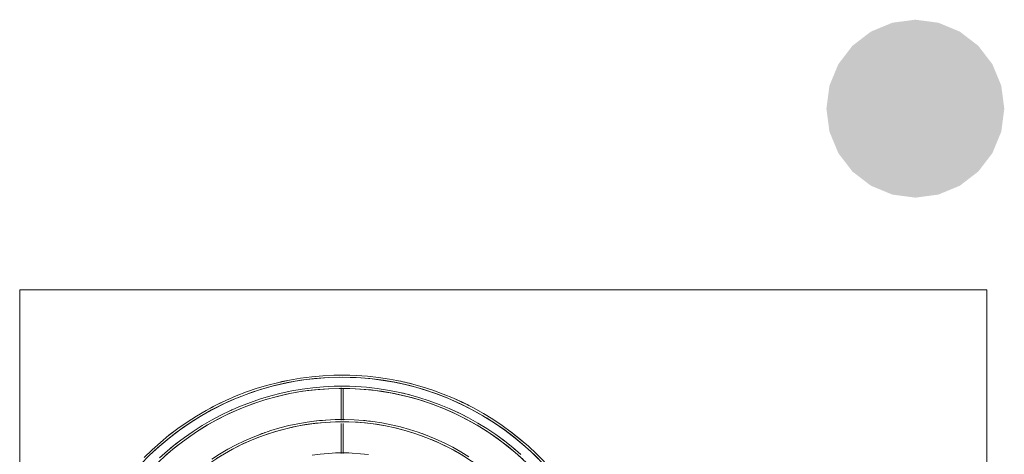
# Model space of a CAD drawing. Header units: millimetres. Extents: x -5998 to 64464, y -2232 to 8822.
# Tile 40 of 52: x 46367 to 47253, y 3287 to 3678. Entities that reach past the tile are written whole.
import ezdxf

# ---------------------------------------------------------------- set-up
doc = ezdxf.new("R2010")
doc.units = ezdxf.units.MM
doc.layers.add('A-DETL-GENF', color=92, linetype='Continuous', lineweight=18)
doc.layers.add('M-EQPM', color=50, linetype='Continuous', lineweight=18)

# ---------------------------------------------------------------- blocks, each defined once
blk = doc.blocks.new('Outdoor_Condenser_Unit_Single_Fan_15958 - Generic _Without Brackets_-V5-ELEVAÇÃO 4 - MAPEAMENTO DE DANOS')
at = {"layer": 'M-EQPM'}
for p, q in [((7036.1, 3435), (7906.1, 3435)), ((7036.1, 2780), (7036.1, 3435)), ((7906.1, 3435), (7906.1, 2780)), ((7325.1, 3346.91), (7325.1, 3318)), ((7327.1, 3317.84), (7327.1, 3345.89)), ((7433.72, 3331.99), (7434.52, 3331.6)), ((7433.72, 3331.99), (7434.52, 3331.6)), ((7433.72, 3331.99), (7434.52, 3331.6)), ((7433.72, 3331.99), (7434.52, 3331.6)), ((7433.72, 3331.99), (7434.52, 3331.6)), ((7433.72, 3331.99), (7434.52, 3331.6)), ((7433.72, 3331.99), (7434.52, 3331.6)), ((7221.54, 3324.63), (7221.48, 3324.61)), ((7325.1, 3315.02), (7325.1, 3287.81)), ((7327.1, 3287.97), (7327.1, 3315))]:
    blk.add_line(p, q, dxfattribs=at)
at = {"layer": 'M-EQPM', "flags": 128}
for points in [[(7508.04, 3280.42), (7500.98, 3287.56), (7493.64, 3294.41), (7486.03, 3300.96), (7478.16, 3307.2), (7470.06, 3313.12), (7461.72, 3318.71), (7453.16, 3323.96), (7444.41, 3328.87), (7435.46, 3333.43), (7426.34, 3337.62), (7417.06, 3341.44), (7407.63, 3344.89), (7398.07, 3347.96), (7388.4, 3350.65), (7378.62, 3352.94), (7368.77, 3354.85), (7358.84, 3356.36), (7348.86, 3357.47), (7338.85, 3358.18), (7328.81, 3358.49), (7318.77, 3358.39), (7308.75, 3357.9), (7298.75, 3357), (7288.79, 3355.71), (7278.9, 3354.02), (7269.08, 3351.94), (7259.35, 3349.46), (7249.72, 3346.6), (7240.22, 3343.35), (7230.86, 3339.73), (7221.65, 3335.73), (7212.61, 3331.37), (7203.75, 3326.66), (7195.08, 3321.59), (7186.62, 3316.18), (7178.39, 3310.43), (7170.39, 3304.36), (7162.64, 3297.98), (7155.16, 3291.29), (7147.95, 3284.31)], [(7152.62, 3286.12), (7159.91, 3292.92), (7167.45, 3299.41), (7175.25, 3305.6), (7183.3, 3311.48), (7191.57, 3317.03), (7200.05, 3322.24), (7208.74, 3327.11), (7217.62, 3331.63), (7226.67, 3335.78), (7235.88, 3339.58), (7245.23, 3343), (7254.71, 3346.05), (7264.31, 3348.71), (7274, 3350.99), (7283.78, 3352.88), (7293.63, 3354.37), (7303.53, 3355.47), (7313.46, 3356.18), (7323.42, 3356.49), (7333.37, 3356.39), (7343.32, 3355.9), (7353.24, 3355.02), (7363.12, 3353.73), (7372.93, 3352.06), (7382.68, 3349.99), (7392.33, 3347.53), (7401.87, 3344.69), (7411.3, 3341.47), (7420.59, 3337.88), (7429.72, 3333.92), (7438.7, 3329.59), (7447.49, 3324.91), (7456.08, 3319.88), (7464.47, 3314.51), (7472.64, 3308.82), (7480.57, 3302.79), (7488.26, 3296.46), (7495.69, 3289.83), (7502.84, 3282.9)], [(7435.06, 3333.61), (7426.34, 3337.62), (7417.06, 3341.44), (7407.63, 3344.89), (7398.07, 3347.96), (7388.4, 3350.65), (7378.62, 3352.94), (7368.77, 3354.85), (7358.84, 3356.36), (7348.86, 3357.47), (7338.85, 3358.18), (7328.81, 3358.49), (7318.77, 3358.39), (7308.75, 3357.9), (7298.75, 3357), (7288.79, 3355.71), (7278.9, 3354.02), (7269.08, 3351.94), (7259.35, 3349.46), (7249.72, 3346.6), (7240.22, 3343.35), (7230.86, 3339.73), (7221.65, 3335.73), (7217.76, 3333.86)], [(7435.06, 3333.61), (7426.34, 3337.62), (7417.06, 3341.44), (7407.63, 3344.89), (7398.07, 3347.96), (7388.4, 3350.65), (7378.62, 3352.94), (7368.77, 3354.85), (7358.84, 3356.36), (7348.86, 3357.47), (7338.85, 3358.18), (7328.81, 3358.49), (7318.77, 3358.39), (7308.75, 3357.9), (7298.75, 3357), (7288.79, 3355.71), (7278.9, 3354.02), (7269.08, 3351.94), (7259.35, 3349.46), (7249.72, 3346.6), (7240.22, 3343.35), (7230.86, 3339.73), (7221.65, 3335.73), (7217.76, 3333.86)], [(7435.06, 3333.61), (7426.34, 3337.62), (7417.06, 3341.44), (7407.63, 3344.89), (7398.07, 3347.96), (7388.4, 3350.65), (7378.62, 3352.94), (7368.77, 3354.85), (7358.84, 3356.36), (7348.86, 3357.47), (7338.85, 3358.18), (7328.81, 3358.49), (7318.77, 3358.39), (7308.75, 3357.9), (7298.75, 3357), (7288.79, 3355.71), (7278.9, 3354.02), (7269.08, 3351.94), (7259.35, 3349.46), (7249.72, 3346.6), (7240.22, 3343.35), (7230.86, 3339.73), (7221.65, 3335.73), (7217.76, 3333.86)], [(7435.06, 3333.61), (7426.34, 3337.62), (7417.06, 3341.44), (7407.63, 3344.89), (7398.07, 3347.96), (7388.4, 3350.65), (7378.62, 3352.94), (7368.77, 3354.85), (7358.84, 3356.36), (7348.86, 3357.47), (7338.85, 3358.18), (7328.81, 3358.49), (7318.77, 3358.39), (7308.75, 3357.9), (7298.75, 3357), (7288.79, 3355.71), (7278.9, 3354.02), (7269.08, 3351.94), (7259.35, 3349.46), (7249.72, 3346.6), (7240.22, 3343.35), (7230.86, 3339.73), (7221.65, 3335.73), (7217.76, 3333.86)], [(7435.06, 3333.61), (7426.34, 3337.62), (7417.06, 3341.44), (7407.63, 3344.89), (7398.07, 3347.96), (7388.4, 3350.65), (7378.62, 3352.94), (7368.77, 3354.85), (7358.84, 3356.36), (7348.86, 3357.47), (7338.85, 3358.18), (7328.81, 3358.49), (7318.77, 3358.39), (7308.75, 3357.9), (7298.75, 3357), (7288.79, 3355.71), (7278.9, 3354.02), (7269.08, 3351.94), (7259.35, 3349.46), (7249.72, 3346.6), (7240.22, 3343.35), (7230.86, 3339.73), (7221.65, 3335.73), (7217.76, 3333.86)], [(7435.06, 3333.61), (7426.34, 3337.62), (7417.06, 3341.44), (7407.63, 3344.89), (7398.07, 3347.96), (7388.4, 3350.65), (7378.62, 3352.94), (7368.77, 3354.85), (7358.84, 3356.36), (7348.86, 3357.47), (7338.85, 3358.18), (7328.81, 3358.49), (7318.77, 3358.39), (7308.75, 3357.9), (7298.75, 3357), (7288.79, 3355.71), (7278.9, 3354.02), (7269.08, 3351.94), (7259.35, 3349.46), (7249.72, 3346.6), (7240.22, 3343.35), (7230.86, 3339.73), (7221.65, 3335.73), (7217.76, 3333.86)], [(7435.06, 3333.61), (7426.34, 3337.62), (7417.06, 3341.44), (7407.63, 3344.89), (7398.07, 3347.96), (7388.4, 3350.65), (7378.62, 3352.94), (7368.77, 3354.85), (7358.84, 3356.36), (7348.86, 3357.47), (7338.85, 3358.18), (7328.81, 3358.49), (7318.77, 3358.39), (7308.75, 3357.9), (7298.75, 3357), (7288.79, 3355.71), (7278.9, 3354.02), (7269.08, 3351.94), (7259.35, 3349.46), (7249.72, 3346.6), (7240.22, 3343.35), (7230.86, 3339.73), (7221.65, 3335.73), (7217.76, 3333.86)], [(7486.96, 3286.96), (7479.66, 3293.25), (7472.11, 3299.24), (7464.32, 3304.93), (7456.32, 3310.29), (7448.1, 3315.34), (7439.69, 3320.05), (7431.1, 3324.42), (7422.34, 3328.45), (7413.43, 3332.12), (7404.38, 3335.43), (7395.2, 3338.38), (7385.91, 3340.96), (7376.53, 3343.17), (7367.07, 3344.99), (7357.54, 3346.44), (7347.96, 3347.51), (7338.34, 3348.19), (7328.71, 3348.49), (7319.07, 3348.4), (7309.44, 3347.92), (7299.84, 3347.06), (7290.28, 3345.82), (7280.78, 3344.2), (7271.35, 3342.2), (7262.01, 3339.82), (7252.77, 3337.07), (7243.65, 3333.95), (7234.66, 3330.48), (7225.81, 3326.64), (7217.13, 3322.45), (7208.62, 3317.93), (7200.3, 3313.06), (7192.18, 3307.86), (7184.27, 3302.35), (7176.6, 3296.52), (7169.16, 3290.39), (7161.97, 3283.97)], [(7166.58, 3285.47), (7173.82, 3291.71), (7181.31, 3297.65), (7189.03, 3303.29), (7196.97, 3308.61), (7205.12, 3313.61), (7213.46, 3318.29), (7221.98, 3322.62), (7230.66, 3326.62), (7239.5, 3330.26), (7248.48, 3333.54), (7257.58, 3336.47), (7266.79, 3339.02), (7276.1, 3341.21), (7285.48, 3343.02), (7294.93, 3344.46), (7304.43, 3345.52), (7313.97, 3346.19), (7323.52, 3346.49), (7333.08, 3346.4), (7342.63, 3345.93), (7352.15, 3345.08), (7361.63, 3343.84), (7371.05, 3342.23), (7380.4, 3340.25), (7389.67, 3337.89), (7398.83, 3335.17), (7407.88, 3332.08), (7416.79, 3328.63), (7425.56, 3324.82), (7434.17, 3320.67), (7442.61, 3316.18), (7450.86, 3311.35), (7458.92, 3306.2), (7466.76, 3300.73), (7474.37, 3294.95), (7481.75, 3288.87), (7488.88, 3282.5)], [(7216.82, 3333.4), (7212.61, 3331.37), (7203.75, 3326.66), (7195.08, 3321.59), (7186.62, 3316.18), (7178.39, 3310.43), (7170.39, 3304.36), (7162.64, 3297.98), (7155.16, 3291.29), (7147.95, 3284.31)], [(7216.82, 3333.4), (7212.61, 3331.37), (7203.75, 3326.66), (7195.08, 3321.59), (7186.62, 3316.18), (7178.39, 3310.43), (7170.39, 3304.36), (7162.64, 3297.98), (7155.16, 3291.29), (7147.95, 3284.31)], [(7216.82, 3333.4), (7212.61, 3331.37), (7203.75, 3326.66), (7195.08, 3321.59), (7186.62, 3316.18), (7178.39, 3310.43), (7170.39, 3304.36), (7162.64, 3297.98), (7155.16, 3291.29), (7147.95, 3284.31)], [(7216.82, 3333.4), (7212.61, 3331.37), (7203.75, 3326.66), (7195.08, 3321.59), (7186.62, 3316.18), (7178.39, 3310.43), (7170.39, 3304.36), (7162.64, 3297.98), (7155.16, 3291.29), (7147.95, 3284.31)], [(7216.82, 3333.4), (7212.61, 3331.37), (7203.75, 3326.66), (7195.08, 3321.59), (7186.62, 3316.18), (7178.39, 3310.43), (7170.39, 3304.36), (7162.64, 3297.98), (7155.16, 3291.29), (7147.95, 3284.31)], [(7216.82, 3333.4), (7212.61, 3331.37), (7203.75, 3326.66), (7195.08, 3321.59), (7186.62, 3316.18), (7178.39, 3310.43), (7170.39, 3304.36), (7162.64, 3297.98), (7155.16, 3291.29), (7147.95, 3284.31)], [(7216.82, 3333.4), (7212.61, 3331.37), (7203.75, 3326.66), (7195.08, 3321.59), (7186.62, 3316.18), (7178.39, 3310.43), (7170.39, 3304.36), (7162.64, 3297.98), (7155.16, 3291.29), (7147.95, 3284.31)], [(7508.04, 3280.42), (7500.98, 3287.56), (7493.64, 3294.41), (7486.03, 3300.96), (7478.16, 3307.2), (7470.06, 3313.12), (7461.72, 3318.71), (7453.16, 3323.96), (7444.41, 3328.87), (7435.46, 3333.43)], [(7508.04, 3280.42), (7500.98, 3287.56), (7493.64, 3294.41), (7486.03, 3300.96), (7478.16, 3307.2), (7470.06, 3313.12), (7461.72, 3318.71), (7453.16, 3323.96), (7444.41, 3328.87), (7435.46, 3333.43)], [(7508.04, 3280.42), (7500.98, 3287.56), (7493.64, 3294.41), (7486.03, 3300.96), (7478.16, 3307.2), (7470.06, 3313.12), (7461.72, 3318.71), (7453.16, 3323.96), (7444.41, 3328.87), (7435.46, 3333.43)], [(7508.04, 3280.42), (7500.98, 3287.56), (7493.64, 3294.41), (7486.03, 3300.96), (7478.16, 3307.2), (7470.06, 3313.12), (7461.72, 3318.71), (7453.16, 3323.96), (7444.41, 3328.87), (7435.46, 3333.43)], [(7508.04, 3280.42), (7500.98, 3287.56), (7493.64, 3294.41), (7486.03, 3300.96), (7478.16, 3307.2), (7470.06, 3313.12), (7461.72, 3318.71), (7453.16, 3323.96), (7444.41, 3328.87), (7435.46, 3333.43)], [(7508.04, 3280.42), (7500.98, 3287.56), (7493.64, 3294.41), (7486.03, 3300.96), (7478.16, 3307.2), (7470.06, 3313.12), (7461.72, 3318.71), (7453.16, 3323.96), (7444.41, 3328.87), (7435.46, 3333.43)], [(7508.04, 3280.42), (7500.98, 3287.56), (7493.64, 3294.41), (7486.03, 3300.96), (7478.16, 3307.2), (7470.06, 3313.12), (7461.72, 3318.71), (7453.16, 3323.96), (7444.41, 3328.87), (7435.46, 3333.43)], [(7440.11, 3285.05), (7432.92, 3289.47), (7425.55, 3293.59), (7418.03, 3297.42), (7410.36, 3300.95), (7402.56, 3304.16), (7394.64, 3307.06), (7386.6, 3309.64), (7378.47, 3311.9), (7370.25, 3313.83), (7361.97, 3315.43), (7353.62, 3316.7), (7345.24, 3317.63), (7336.82, 3318.23), (7328.38, 3318.49), (7319.94, 3318.41), (7311.51, 3317.99), (7303.11, 3317.24), (7294.74, 3316.16), (7286.42, 3314.73), (7278.16, 3312.98), (7269.99, 3310.9), (7261.9, 3308.49), (7253.91, 3305.77), (7246.04, 3302.72), (7238.3, 3299.36), (7230.69, 3295.7), (7223.24, 3291.73), (7215.96, 3287.47), (7208.85, 3282.92)], [(7213.18, 3283.37), (7220.3, 3287.74), (7227.6, 3291.83), (7235.05, 3295.62), (7242.64, 3299.11), (7250.37, 3302.3), (7258.22, 3305.17), (7266.18, 3307.73), (7274.23, 3309.96), (7282.37, 3311.87), (7290.58, 3313.46), (7298.85, 3314.71), (7307.15, 3315.64), (7315.49, 3316.23), (7323.85, 3316.49), (7332.21, 3316.41), (7340.56, 3316), (7348.88, 3315.26), (7357.17, 3314.18), (7365.41, 3312.77), (7373.59, 3311.03), (7381.69, 3308.97), (7389.7, 3306.59), (7397.61, 3303.89), (7405.41, 3300.87), (7413.08, 3297.54), (7420.61, 3293.91), (7427.99, 3289.98), (7435.2, 3285.76)], [(7349.71, 3286.95), (7342.52, 3287.75), (7335.29, 3288.27), (7328.06, 3288.49), (7320.82, 3288.42), (7313.59, 3288.07), (7306.38, 3287.42), (7299.2, 3286.49)]]:
    blk.add_lwpolyline(points, dxfattribs=at)
at = {"layer": 'M-EQPM'}
for radius, start, end in [(249, 1.84083, 178.15917), (251, 88.39286, 91.60714), (251, 101.25, 102.8828), (241, 88.39286, 91.60714), (251, 74.64421, 78.33427), (239, 1.91785, 178.08215), (241, 75.53571, 77.14286), (251, 115.71429, 118.14344), (251, 117.32143, 118.14344), (251, 117.32143, 118.14344), (251, 117.32143, 118.14344), (251, 117.32143, 118.14344), (251, 117.32143, 118.14344), (251, 117.32143, 118.14344), (251, 117.32143, 118.14344), (251, 62.67857, 65.50382), (241, 114.10714, 114.96098), (241, 114.10714, 114.96098), (241, 62.37093, 66.43236), (241, 62.37093, 62.67857), (209, 69.29093, 109.03846), (211, 94.13607, 96.92308), (211, 83.07692, 84.80769), (251, 127.14426, 128.57143), (211, 109.21866, 110.76923), (211, 69.23077, 70.78405), (251, 53.03571, 53.31164), (251, 53.03571, 53.31164), (251, 53.03571, 53.31164), (251, 53.03571, 53.31164), (251, 53.03571, 53.31164), (251, 53.03571, 53.31164), (251, 53.03571, 53.31164), (251, 49.82143, 53.31164), (209, 110.77785, 177.80686), (241, 126.42027, 130.17857), (209, 55.41143, 67.5), (241, 49.82143, 53.57719), (181, 88.125, 91.875)]:
    blk.add_arc((7326.1, 3107.5), radius, start, end, dxfattribs=at)

msp = doc.modelspace()

# ---------------------------------------------------------------- hatches: boundary and pattern name
at = {"layer": 'A-DETL-GENF'}
msp.add_hatch(color=1, dxfattribs=at).paths.add_polyline_path([(47172.78, 3518.04), (47193.49, 3520.77), (47212.78, 3528.76), (47229.35, 3541.47), (47242.06, 3558.04), (47250.05, 3577.34), (47252.78, 3598.04), (47250.05, 3618.75), (47242.06, 3638.04), (47229.35, 3654.61), (47212.78, 3667.32), (47193.49, 3675.32), (47172.78, 3678.04), (47152.07, 3675.32), (47132.78, 3667.32), (47116.21, 3654.61), (47103.5, 3638.04), (47095.51, 3618.75), (47092.78, 3598.04), (47095.51, 3577.34), (47103.5, 3558.04), (47116.21, 3541.47), (47132.78, 3528.76), (47152.07, 3520.77)], flags=0)

# ---------------------------------------------------------------- block references
at = {"layer": 'M-EQPM'}
msp.add_blockref('Outdoor_Condenser_Unit_Single_Fan_15958 - Generic _Without Brackets_-V5-ELEVAÇÃO 4 - MAPEAMENTO DE DANOS', (39331.09, 0), dxfattribs=at)

doc.saveas('drawing.dxf')
